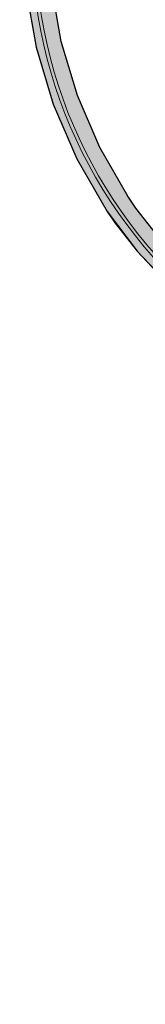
# Model space of a CAD drawing. Extents: x -6068 to 35118, y -17738 to 67348.
# Tile 86 of 88: x 1481 to 1557, y -2739 to -2141. Entities that reach past the tile are written whole.
import ezdxf

# ---------------------------------------------------------------- set-up
doc = ezdxf.new("R2010")
doc.units = 0
doc.header["$LTSCALE"] = 15
doc.linetypes.add('Continua', pattern=[0])
doc.linetypes.add('Cui_CONTINU', pattern=[0])
doc.layers.add('EDL_RDJ murs & cloisons', color=5, linetype='CONTINUOUS')
doc.layers.add('PIS-fond de plan', color=7, linetype='Cui_CONTINU')
doc.layers.add('Enveloppe (vert.) Courbe - NIVEAUX - Style par défaut', color=7, linetype='Continua', lineweight=0, true_color=0x000000)
doc.layers.add('Garde-corps - Traverse - NIVEAUX - Style par défaut', color=7, linetype='Continua', lineweight=0, true_color=0x000000)

# ---------------------------------------------------------------- blocks, each defined once
blk = doc.blocks.new('EDL_RDJ plan_2025 10 17')
at = {"layer": 'EDL_RDJ murs & cloisons', "linetype": 'Continuous', "ltscale": 0.08}
h = blk.add_hatch(color=9, dxfattribs=at)
h.dxf.hatch_style = 1
h.paths.add_polyline_path([(2825.24, -2431.33), (2825.15, -2445.93), (2915.83, -2446.46), (2914.48, -2469.57), (2908.65, -2502.66), (2899.01, -2534.84), (2885.7, -2565.69), (2868.91, -2594.78), (2848.99, -2621.54), (2825.79, -2646.17), (2800.05, -2667.76), (2771.98, -2686.23), (2763.51, -2690.93), (2744.67, -2699.85), (2712.09, -2711.71), (2678.37, -2719.7), (2643.94, -2723.73), (2609.28, -2723.73), (2574.85, -2719.7), (2541.12, -2711.71), (2509.77, -2700.38), (2500.41, -2695.64), (2470.99, -2677.9), (2443.79, -2656.93), (2419.16, -2632.99), (2397.41, -2606.4), (2385.92, -2589.38), (2368.9, -2558.6), (2355.45, -2526.11), (2347.6, -2500.12), (2340.54, -2484.11), (2333.49, -2468.1), (2324.6, -2453.04), (2315.71, -2437.99), (2294.49, -2410.19), (2270.13, -2385.1), (2242.98, -2363.07), (2213.41, -2344.4), (2184.47, -2330.44), (2148.51, -2318.12), (2113.72, -2310.8), (2078.31, -2307.64), (2042.77, -2308.7), (2007.61, -2313.95), (1973.31, -2323.32), (1940.36, -2336.68), (1921.24, -2346.78), (1906.54, -2353), (1891.84, -2359.22), (1861.12, -2367.96), (1829.56, -2372.86), (1810.12, -2373.93), (1782.63, -2373.64), (1749.34, -2369.75), (1716.72, -2362.02), (1685.22, -2350.55), (1655.26, -2335.51), (1627.25, -2317.09), (1601.57, -2295.54), (1578.57, -2271.16), (1565.96, -2255), (1561.05, -2247.77), (1543.9, -2218.06), (1530.32, -2186.57), (1520.48, -2153.71), (1514.52, -2119.92), (1512.7, -2095.89), (1510.57, -2034.21), (1510.75, -1930.91), (1510.94, -1827.61), (1495.62, -1827.8), (1495.27, -2034.18), (1495.27, -2034.74), (1495.25, -2042.7), (1497.11, -2096.43), (1499.03, -2121.74), (1505.3, -2157.3), (1515.66, -2191.9), (1529.96, -2225.06), (1548.44, -2257.07), (1566.62, -2281.18), (1590.87, -2306.89), (1617.94, -2329.6), (1647.46, -2349.02), (1679.04, -2364.88), (1712.25, -2376.96), (1746.63, -2385.11), (1781.73, -2389.21), (1810.56, -2389.52), (1831, -2388.4), (1864.46, -2383.2), (1897.02, -2373.94), (1928.2, -2360.74), (1947.07, -2350.76), (1978.31, -2338.1), (2010.82, -2329.21), (2044.16, -2324.23), (2077.85, -2323.24), (2111.42, -2326.23), (2144.4, -2333.17), (2176.36, -2343.97), (2205.88, -2358.06), (2233.88, -2375.74), (2259.6, -2396.61), (2282.67, -2420.38), (2302.77, -2446.7), (2319.61, -2475.22), (2332.92, -2505.42), (2340.72, -2531.27), (2354.85, -2565.37), (2372.71, -2597.68), (2379.46, -2608), (2384.95, -2615.45), (2407.81, -2643.4), (2433.71, -2668.57), (2462.3, -2690.62), (2493.22, -2709.26), (2500.55, -2712.97), (2503.89, -2714.17), (2536.82, -2726.08), (2572.25, -2734.47), (2608.41, -2738.7), (2644.81, -2738.7), (2680.97, -2734.47), (2716.4, -2726.08), (2750.61, -2713.63), (2770.4, -2704.25), (2778.84, -2699.64), (2809.01, -2679.8), (2836.08, -2657.08), (2848.21, -2644.23), (2860.34, -2631.37), (2881.44, -2603.03), (2899.11, -2572.42), (2913.11, -2539.97), (2923.24, -2506.11), (2929.38, -2471.31), (2930.78, -2447.29), (3039.62, -2450.43), (3040.05, -2435.44), (2937.68, -2432.48), (2931.4, -2432.3), (2916.4, -2431.86), (2887.54, -2431.7)])
blk.add_lwpolyline([(1578.57, -2271.16), (1565.96, -2255), (1561.05, -2247.77), (1543.9, -2218.06), (1530.32, -2186.57), (1520.48, -2153.71), (1514.52, -2119.92), (1512.7, -2095.89), (1510.57, -2034.21), (1510.75, -1930.91), (1510.94, -1827.61), (1495.62, -1827.8), (1495.27, -2034.18), (1495.27, -2034.74), (1495.25, -2042.7), (1497.11, -2096.43), (1499.03, -2121.74), (1505.3, -2157.3), (1515.66, -2191.9), (1529.96, -2225.06), (1548.44, -2257.07), (1566.62, -2281.18), (1590.87, -2306.89)], dxfattribs=at)
at = {"layer": 'Enveloppe (vert.) Courbe - NIVEAUX - Style par défaut', "color": 18, "linetype": 'Continua', "lineweight": 20, "ltscale": 0.1, "true_color": 0x000000}
for p, q in [((1499.03, -2121.74), (1505.3, -2157.3)), ((1520.48, -2153.71), (1514.52, -2119.92)), ((1505.3, -2157.3), (1515.66, -2191.9)), ((1530.32, -2186.57), (1520.48, -2153.71)), ((1543.9, -2218.06), (1530.32, -2186.57)), ((1515.66, -2191.9), (1529.96, -2225.06)), ((1561.05, -2247.77), (1543.9, -2218.06)), ((1529.96, -2225.06), (1548.44, -2257.07)), ((1565.96, -2255), (1561.05, -2247.77)), ((1578.57, -2271.16), (1565.96, -2255)), ((1548.44, -2257.07), (1553.33, -2264.15)), ((1553.33, -2264.15), (1566.62, -2281.18)), ((1566.62, -2281.18), (1590.87, -2306.89))]:
    blk.add_line(p, q, dxfattribs=at)
at = {"layer": 'Garde-corps - Traverse - NIVEAUX - Style par défaut', "color": 18, "linetype": 'Continua', "lineweight": 13, "ltscale": 0.1, "true_color": 0x000000}
for radius, start, end in [(290.85, 185.99921, 240.70498), (288.85, 186.01485, 240.70535)]:
    blk.add_arc((1793.41, -2091.01), radius, start, end, dxfattribs=at)

msp = doc.modelspace()

# ---------------------------------------------------------------- block references
at = {"layer": 'PIS-fond de plan'}
msp.add_blockref('EDL_RDJ plan_2025 10 17', (-14.33, 0), dxfattribs=at)

doc.saveas('drawing.dxf')
